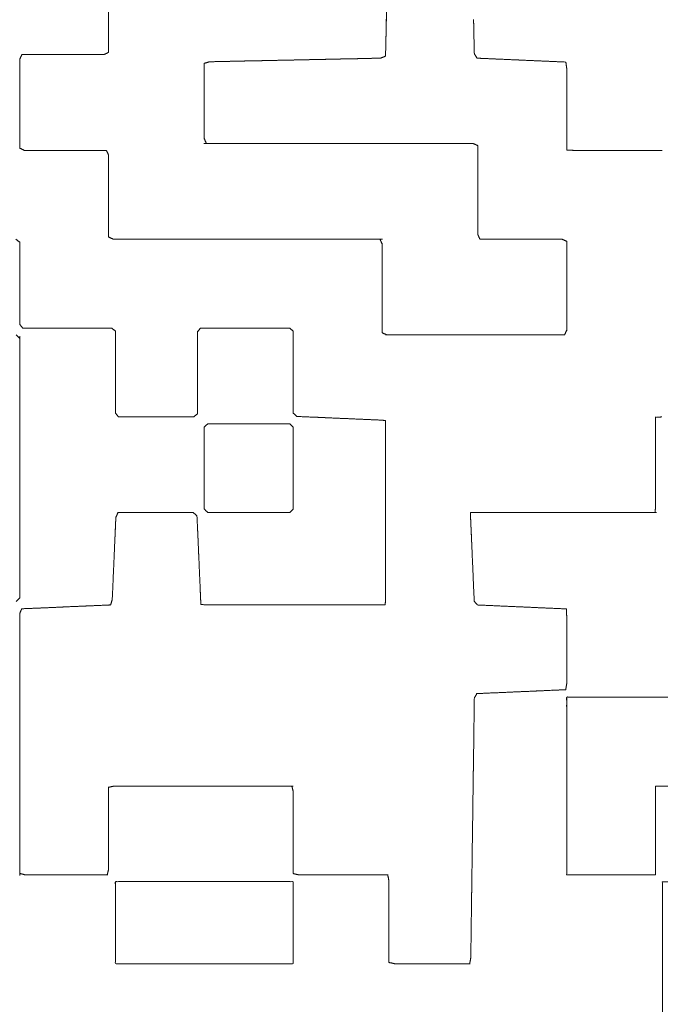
# Model space of a CAD drawing. Header units: millimetres. Extents: x 4 to 1188, y 1 to 840.
# Tile 42 of 123: x 412.309 to 413.11, y 273.614 to 274.846. Entities that reach past the tile are written whole.
import ezdxf

# ---------------------------------------------------------------- set-up
doc = ezdxf.new("R2010")
doc.units = ezdxf.units.MM
doc.layers.add('1', color=7, linetype='Continuous', true_color=0xffffff)

msp = doc.modelspace()

# ---------------------------------------------------------------- linework, layer by layer
at = {"layer": '1', "color": 154, "linetype": 'Continuous', "lineweight": 13}
for points, knots in [([(412.4199, 274.8047), (412.4199, 275.3603), (412.4199, 275.3517), (412.4199, 275.3346), (412.4199, 275.3175), (412.4199, 275.3004), (412.4199, 275.2834), (412.4199, 275.2748), (412.4199, 275.2577), (412.4199, 275.2406), (412.4199, 275.2235), (412.4199, 275.2064), (412.4199, 275.1893), (412.4199, 275.1808), (412.4199, 275.1637), (412.4199, 275.1466), (412.4199, 275.1295), (412.4199, 275.1209), (412.4199, 275.1038), (412.4199, 275.0953), (412.4199, 275.0782), (412.4199, 275.0611), (412.4199, 275.0526), (412.4199, 275.0355), (412.4199, 275.0184), (412.4199, 275.0013), (412.4199, 274.9842), (412.4199, 274.9671), (412.4199, 274.95), (412.4199, 274.9329), (412.4199, 274.9243), (412.4199, 274.9072), (412.4199, 274.8987), (412.4199, 274.8816), (412.4199, 274.8645), (412.4199, 274.8474), (412.4199, 274.8303), (412.4199, 274.8132), (412.4199, 274.8047)], [0, 0, 0.5, 0.507692, 0.523077, 0.538462, 0.553846, 0.569231, 0.576923, 0.592308, 0.607692, 0.623077, 0.638462, 0.653846, 0.661539, 0.676923, 0.692308, 0.707692, 0.715385, 0.730769, 0.738462, 0.753846, 0.769231, 0.776923, 0.792308, 0.807692, 0.823077, 0.838461, 0.853846, 0.869231, 0.884615, 0.892308, 0.907692, 0.915385, 0.930769, 0.946154, 0.961538, 0.976923, 0.992308, 1, 1]), ([(412.7674, 274.8597), (412.7667, 274.8255), (412.767, 274.8426), (412.7674, 274.8597)], [0, 0, 0.5, 0.75, 1, 1]), ([(412.8767, 274.8199), (412.8771, 274.8028), (412.8763, 274.837), (412.8767, 274.8199), (412.8771, 274.8028)], [0, 0, 0.125, 0.625, 0.875, 1, 1]), ([(412.3088, 274.685), (412.3088, 274.7961), (412.3088, 274.779), (412.3088, 274.7619), (412.3088, 274.7448), (412.3088, 274.7277), (412.3088, 274.7106), (412.3088, 274.6935), (412.3088, 274.685)], [0, 0, 0.5, 0.576923, 0.653846, 0.730769, 0.807692, 0.884615, 0.961538, 1, 1]), ([(412.3287, 274.8019), (412.3116, 274.8019), (412.4142, 274.8019), (412.3971, 274.8019), (412.3886, 274.8019), (412.3715, 274.8019), (412.3544, 274.8019), (412.3458, 274.8019), (412.3287, 274.8019), (412.3116, 274.8019)], [0, 0, 0.041666, 0.541666, 0.625, 0.666666, 0.749999, 0.833332, 0.874999, 0.958333, 1, 1]), ([(412.7598, 274.7975), (412.7342, 274.7969), (412.7427, 274.7971), (412.7598, 274.7975)], [0, 0, 0.5, 0.666666, 1, 1]), ([(412.889, 274.7971), (412.8805, 274.7974), (412.8771, 274.8028)], [0, 0, 0.572715, 1, 1]), ([(412.889, 274.7971), (412.9317, 274.7952), (412.9402, 274.7948), (412.9573, 274.7941), (412.9744, 274.7933)], [0, 0, 0.500001, 0.6, 0.8, 1, 1]), ([(412.5547, 274.7931), (412.5462, 274.793), (412.5396, 274.7909)], [0, 0, 0.552863, 1, 1]), ([(412.5396, 274.7909), (412.5396, 274.6968), (412.5396, 274.7139), (412.5396, 274.731), (412.5396, 274.7481), (412.5396, 274.7567), (412.5396, 274.7738), (412.5396, 274.7909)], [0, 0, 0.5, 0.590909, 0.681818, 0.772727, 0.818181, 0.909091, 1, 1]), ([(412.6145, 274.7944), (412.5547, 274.7931), (412.5633, 274.7933), (412.5804, 274.7937), (412.5889, 274.7939), (412.606, 274.7942), (412.6145, 274.7944)], [0, 0, 0.5, 0.571429, 0.714286, 0.785714, 0.928571, 1, 1]), ([(412.6915, 274.796), (412.6402, 274.7949), (412.6573, 274.7953), (412.6658, 274.7955), (412.6829, 274.7958), (412.6915, 274.796)], [0, 0, 0.5, 0.666667, 0.75, 0.916667, 1, 1]), ([(412.7256, 274.7967), (412.7, 274.7962), (412.7171, 274.7966), (412.7256, 274.7967)], [0, 0, 0.5, 0.833333, 1, 1]), ([(412.9925, 274.6996), (412.9925, 274.6825), (412.9925, 274.785), (412.9925, 274.768), (412.9925, 274.7509), (412.9925, 274.7338), (412.9925, 274.7167), (412.9925, 274.6996), (412.9925, 274.6825)], [0, 0, 0.041666, 0.541666, 0.625, 0.708333, 0.791666, 0.875, 0.958333, 1, 1]), ([(412.8754, 274.6908), (412.8583, 274.6908), (412.8412, 274.6908), (412.8241, 274.6908), (412.8156, 274.6908), (412.7985, 274.6908), (412.7814, 274.6908), (412.7643, 274.6908), (412.7472, 274.6908), (412.7301, 274.6908), (412.713, 274.6908), (412.6959, 274.6908), (412.6788, 274.6908), (412.6703, 274.6908), (412.6532, 274.6908), (412.6361, 274.6908), (412.619, 274.6908), (412.6019, 274.6908), (412.5848, 274.6908), (412.5677, 274.6908), (412.5506, 274.6908), (412.5421, 274.6908), (412.8754, 274.6908)], [0, 0, 0.025641, 0.051282, 0.076923, 0.089744, 0.115385, 0.141026, 0.166667, 0.192308, 0.217949, 0.24359, 0.269231, 0.294872, 0.307692, 0.333333, 0.358974, 0.384615, 0.410256, 0.435897, 0.461539, 0.487179, 0.5, 1, 1]), ([(412.8814, 274.6882), (412.8814, 274.5771), (412.8814, 274.5942), (412.8814, 274.6113), (412.8814, 274.6284), (412.8814, 274.6455), (412.8814, 274.6626), (412.8814, 274.6797), (412.8814, 274.6882)], [0, 0, 0.5, 0.576923, 0.653847, 0.73077, 0.807693, 0.884616, 0.961539, 1, 1]), ([(412.4172, 274.6822), (412.3146, 274.6822), (412.3232, 274.6822), (412.3403, 274.6822), (412.3574, 274.6822), (412.3745, 274.6822), (412.383, 274.6822), (412.4001, 274.6822), (412.4172, 274.6822)], [0, 0, 0.5, 0.541667, 0.625, 0.708333, 0.791667, 0.833334, 0.916666, 1, 1]), ([(412.4199, 274.5909), (412.4199, 274.5738), (412.4199, 274.6764), (412.4199, 274.6593), (412.4199, 274.6422), (412.4199, 274.6251), (412.4199, 274.608), (412.4199, 274.5909), (412.4199, 274.5738)], [0, 0, 0.041667, 0.541667, 0.625, 0.708334, 0.791667, 0.875, 0.958333, 1, 1]), ([(413.1119, 274.6822), (413.0008, 274.6822), (413.0094, 274.6822), (413.0265, 274.6822), (413.0436, 274.6822), (413.0607, 274.6822), (413.0778, 274.6822), (413.0949, 274.6822), (413.1119, 274.6822)], [0, 0, 0.5, 0.538461, 0.615384, 0.692308, 0.769231, 0.846155, 0.923076, 1, 1]), ([(412.3088, 274.5503), (412.3088, 274.5674), (412.3088, 274.4648), (412.3088, 274.4819), (412.3088, 274.499), (412.3088, 274.5161), (412.3088, 274.5332), (412.3088, 274.5503), (412.3088, 274.5674)], [0, 0, 0.041666, 0.541666, 0.625, 0.708333, 0.791667, 0.875, 0.958333, 1, 1]), ([(412.4258, 274.5711), (412.4343, 274.5711), (412.4514, 274.5711), (412.4685, 274.5711), (412.477, 274.5711), (412.4941, 274.5711), (412.5027, 274.5711), (412.5198, 274.5711), (412.5283, 274.5711), (412.5454, 274.5711), (412.5625, 274.5711), (412.5796, 274.5711), (412.5967, 274.5711), (412.6053, 274.5711), (412.6224, 274.5711), (412.6395, 274.5711), (412.648, 274.5711), (412.6651, 274.5711), (412.6736, 274.5711), (412.6907, 274.5711), (412.7078, 274.5711), (412.7164, 274.5711), (412.7335, 274.5711), (412.7506, 274.5711), (412.7591, 274.5711), (412.4258, 274.5711)], [0, 0, 0.012821, 0.038462, 0.064103, 0.076923, 0.102564, 0.115385, 0.141026, 0.153846, 0.179487, 0.205128, 0.230769, 0.25641, 0.269231, 0.294872, 0.320513, 0.333333, 0.358974, 0.371795, 0.397436, 0.423077, 0.435897, 0.461538, 0.487179, 0.5, 1, 1]), ([(412.7618, 274.4541), (412.7618, 274.5652), (412.7618, 274.5567), (412.7618, 274.5396), (412.7618, 274.5225), (412.7618, 274.5054), (412.7618, 274.4883), (412.7618, 274.4712), (412.7618, 274.4541)], [0, 0, 0.5, 0.538462, 0.615385, 0.692308, 0.769231, 0.846154, 0.923077, 1, 1]), ([(412.884, 274.5711), (412.9866, 274.5711), (412.9695, 274.5711), (412.9524, 274.5711), (412.9353, 274.5711), (412.9182, 274.5711), (412.9011, 274.5711), (412.884, 274.5711)], [0, 0, 0.5, 0.583334, 0.666667, 0.750001, 0.833333, 0.916666, 1, 1]), ([(412.9925, 274.5685), (412.9925, 274.4574), (412.9925, 274.466), (412.9925, 274.4831), (412.9925, 274.5001), (412.9925, 274.5087), (412.9925, 274.5258), (412.9925, 274.5429), (412.9925, 274.56), (412.9925, 274.5685)], [0, 0, 0.5, 0.538461, 0.615384, 0.692307, 0.730769, 0.807692, 0.884615, 0.961538, 1, 1]), ([(412.3088, 274.1224), (412.3088, 274.4472), (412.3088, 274.4301), (412.3088, 274.413), (412.3088, 274.3959), (412.3088, 274.3788), (412.3088, 274.3617), (412.3088, 274.3446), (412.3088, 274.3361), (412.3088, 274.319), (412.3088, 274.3104), (412.3088, 274.2934), (412.3088, 274.2848), (412.3088, 274.2677), (412.3088, 274.2506), (412.3088, 274.2335), (412.3088, 274.2164), (412.3088, 274.1993), (412.3088, 274.1823), (412.3088, 274.1652), (412.3088, 274.1566), (412.3088, 274.1395), (412.3088, 274.1224)], [0, 0, 0.5, 0.526316, 0.552632, 0.578947, 0.605263, 0.631579, 0.657895, 0.671053, 0.697368, 0.710526, 0.736842, 0.75, 0.776316, 0.802632, 0.828947, 0.855263, 0.881579, 0.907895, 0.93421, 0.947368, 0.973684, 1, 1]), ([(412.3126, 274.46), (412.4237, 274.46), (412.4066, 274.46), (412.3981, 274.46), (412.381, 274.46), (412.3639, 274.46), (412.3468, 274.46), (412.3382, 274.46), (412.3211, 274.46), (412.3126, 274.46)], [0, 0, 0.5, 0.576923, 0.615384, 0.692308, 0.76923, 0.846154, 0.884616, 0.961538, 1, 1]), ([(412.4285, 274.4392), (412.4285, 274.4562), (412.4285, 274.3537), (412.4285, 274.3708), (412.4285, 274.3879), (412.4285, 274.3964), (412.4285, 274.4135), (412.4285, 274.4306), (412.4285, 274.4392), (412.4285, 274.4562)], [0, 0, 0.041666, 0.541666, 0.625, 0.708333, 0.75, 0.833333, 0.916667, 0.958333, 1, 1]), ([(412.531, 274.3527), (412.531, 274.4553), (412.531, 274.4382), (412.531, 274.4296), (412.531, 274.4125), (412.531, 274.404), (412.531, 274.3869), (412.531, 274.3698), (412.531, 274.3527)], [0, 0, 0.5, 0.583333, 0.625, 0.708333, 0.75, 0.833333, 0.916667, 1, 1]), ([(412.5349, 274.46), (412.646, 274.46), (412.6289, 274.46), (412.6118, 274.46), (412.6033, 274.46), (412.5862, 274.46), (412.5776, 274.46), (412.5605, 274.46), (412.552, 274.46), (412.5349, 274.46)], [0, 0, 0.5, 0.576923, 0.653846, 0.692308, 0.769231, 0.807693, 0.884616, 0.923077, 1, 1]), ([(412.6507, 274.4391), (412.6507, 274.4562), (412.6507, 274.3536), (412.6507, 274.3707), (412.6507, 274.3878), (412.6507, 274.4049), (412.6507, 274.422), (412.6507, 274.4391), (412.6507, 274.4562)], [0, 0, 0.041666, 0.541666, 0.625, 0.708333, 0.791666, 0.875, 0.958333, 1, 1]), ([(412.9899, 274.4515), (412.7677, 274.4515), (412.7848, 274.4515), (412.8019, 274.4515), (412.819, 274.4515), (412.8275, 274.4515), (412.8446, 274.4515), (412.8617, 274.4515), (412.8703, 274.4515), (412.8874, 274.4515), (412.9045, 274.4515), (412.9216, 274.4515), (412.9301, 274.4515), (412.9472, 274.4515), (412.9643, 274.4515), (412.9728, 274.4515), (412.9899, 274.4515)], [0, 0, 0.5, 0.538462, 0.576923, 0.615385, 0.634615, 0.673077, 0.711539, 0.730769, 0.769231, 0.807692, 0.846154, 0.865384, 0.903846, 0.942308, 0.961538, 1, 1]), ([(412.4323, 274.3489), (412.5263, 274.3489), (412.5178, 274.3489), (412.5007, 274.3489), (412.4836, 274.3489), (412.475, 274.3489), (412.4579, 274.3489), (412.4408, 274.3489), (412.4323, 274.3489)], [0, 0, 0.5, 0.545455, 0.636364, 0.727273, 0.772727, 0.863637, 0.954546, 1, 1]), ([(412.681, 274.3484), (412.7066, 274.3472), (412.6895, 274.348), (412.681, 274.3484)], [0, 0, 0.5, 0.833333, 1, 1]), ([(412.7066, 274.3472), (412.7151, 274.3469), (412.7322, 274.3461)], [0, 0, 0.333335, 1, 1]), ([(412.7322, 274.3461), (412.7578, 274.345), (412.7493, 274.3454), (412.7322, 274.3461)], [0, 0, 0.5, 0.666667, 1, 1]), ([(412.7661, 274.3273), (412.7661, 274.3444), (412.7661, 274.1221), (412.7661, 274.1307), (412.7661, 274.1478), (412.7661, 274.1649), (412.7661, 274.1819), (412.7661, 274.199), (412.7661, 274.2161), (412.7661, 274.2332), (412.7661, 274.2418), (412.7661, 274.2589), (412.7661, 274.276), (412.7661, 274.2931), (412.7661, 274.3016), (412.7661, 274.3187), (412.7661, 274.3273), (412.7661, 274.3444)], [0, 0, 0.019231, 0.519231, 0.538461, 0.576923, 0.615384, 0.653846, 0.692307, 0.730769, 0.76923, 0.788461, 0.826923, 0.865384, 0.903846, 0.923077, 0.961538, 0.980769, 1, 1]), ([(413.1036, 274.2372), (413.1036, 274.3483), (413.1036, 274.3312), (413.1036, 274.3141), (413.1036, 274.297), (413.1036, 274.2799), (413.1036, 274.2628), (413.1036, 274.2457), (413.1036, 274.2372)], [0, 0, 0.5, 0.576923, 0.653846, 0.730769, 0.807692, 0.884615, 0.961539, 1, 1]), ([(412.5396, 274.3361), (412.5396, 274.3275), (412.5396, 274.3105), (412.5396, 274.2934), (412.5396, 274.2763), (412.5396, 274.2592), (412.5396, 274.2421), (412.5396, 274.2335), (412.5439, 274.2293), (412.5524, 274.2293), (412.5695, 274.2293), (412.5866, 274.2293), (412.6037, 274.2293), (412.6122, 274.2293), (412.6293, 274.2293), (412.6464, 274.2293), (412.6507, 274.2335), (412.6507, 274.2421), (412.6507, 274.2592), (412.6507, 274.2763), (412.6507, 274.2934), (412.6507, 274.3105), (412.6507, 274.3275), (412.6507, 274.3361), (412.6464, 274.3404), (412.6293, 274.3404), (412.6208, 274.3404), (412.6037, 274.3404), (412.5866, 274.3404), (412.5781, 274.3404), (412.561, 274.3404), (412.5439, 274.3404), (412.5396, 274.3361)], [0, 0, 0.019674, 0.059022, 0.09837, 0.137718, 0.177066, 0.216414, 0.236088, 0.25, 0.269674, 0.309022, 0.34837, 0.387718, 0.407392, 0.44674, 0.486088, 0.5, 0.519674, 0.559022, 0.59837, 0.637718, 0.677066, 0.716414, 0.736088, 0.75, 0.789348, 0.809022, 0.84837, 0.887718, 0.907392, 0.94674, 0.986088, 1, 1]), ([(412.429, 274.2231), (412.4275, 274.189), (412.4283, 274.2061), (412.429, 274.2231)], [0, 0, 0.5, 0.75, 1, 1]), ([(412.5257, 274.2293), (412.4317, 274.2293), (412.4488, 274.2293), (412.4659, 274.2293), (412.4744, 274.2293), (412.4915, 274.2293), (412.5086, 274.2293), (412.5257, 274.2293)], [0, 0, 0.5, 0.590909, 0.681818, 0.727273, 0.818182, 0.909091, 1, 1]), ([(412.8722, 274.2293), (413.103, 274.2293), (413.0859, 274.2293), (413.0688, 274.2293), (413.0517, 274.2293), (413.0346, 274.2293), (413.0261, 274.2293), (413.009, 274.2293), (412.9919, 274.2293), (412.9748, 274.2293), (412.9577, 274.2293), (412.9492, 274.2293), (412.9321, 274.2293), (412.915, 274.2293), (412.8979, 274.2293), (412.8808, 274.2293), (412.8722, 274.2293)], [0, 0, 0.5, 0.537037, 0.574074, 0.611111, 0.648148, 0.666666, 0.703704, 0.740741, 0.777778, 0.814815, 0.833334, 0.870371, 0.907407, 0.944445, 0.981482, 1, 1]), ([(412.874, 274.1867), (412.8725, 274.2208), (412.8732, 274.2037), (412.874, 274.1867)], [0, 0, 0.5, 0.75, 1, 1]), ([(412.5327, 274.174), (412.5316, 274.1997), (412.5323, 274.1826), (412.5327, 274.174)], [0, 0, 0.5, 0.833333, 1, 1]), ([(412.4275, 274.189), (412.4268, 274.1719), (412.426, 274.1548), (412.4253, 274.1377), (412.4245, 274.1207), (412.4225, 274.1138), (412.4139, 274.1134), (412.3968, 274.1127), (412.3883, 274.1123), (412.3712, 274.1116), (412.3627, 274.1112)], [0, 0, 0.126284, 0.252567, 0.37885, 0.505134, 0.558009, 0.621151, 0.747433, 0.810575, 0.936858, 1, 1]), ([(412.874, 274.1867), (412.8747, 274.1696), (412.8755, 274.1525), (412.8758, 274.144)], [0, 0, 0.400003, 0.799999, 1, 1]), ([(412.5327, 274.174), (412.5331, 274.1655), (412.5338, 274.1484), (412.5342, 274.1399)], [0, 0, 0.250001, 0.749998, 1, 1]), ([(412.5342, 274.1399), (412.5349, 274.1228), (412.5342, 274.1399), (412.5349, 274.1228)], [0, 0, 0.25, 0.75, 1, 1]), ([(412.877, 274.1183), (412.8758, 274.144), (412.8762, 274.1354), (412.877, 274.1183)], [0, 0, 0.5, 0.666667, 1, 1]), ([(412.5349, 274.1228), (412.5353, 274.1143), (412.5435, 274.1139)], [0, 0, 0.510217, 1, 1]), ([(412.3627, 274.1112), (412.3114, 274.109), (412.3285, 274.1097), (412.3456, 274.1104), (412.3627, 274.1112)], [0, 0, 0.5, 0.666667, 0.833333, 1, 1]), ([(412.7657, 274.1139), (412.5435, 274.1139), (412.552, 274.1139), (412.5691, 274.1139), (412.5862, 274.1139), (412.6033, 274.1139), (412.6204, 274.1139), (412.6375, 274.1139), (412.6461, 274.1139), (412.6632, 274.1139), (412.6803, 274.1139), (412.6974, 274.1139), (412.7145, 274.1139), (412.7316, 274.1139), (412.7486, 274.1139), (412.7657, 274.1139)], [0, 0, 0.5, 0.519231, 0.557693, 0.596154, 0.634615, 0.673077, 0.711539, 0.730769, 0.769231, 0.807692, 0.846154, 0.884615, 0.923077, 0.961538, 1, 1]), ([(412.877, 274.1183), (412.8812, 274.1137), (412.8983, 274.113), (412.9154, 274.1122), (412.9325, 274.1115), (412.941, 274.1111), (412.9581, 274.1103)], [0, 0, 0.075787, 0.281168, 0.486551, 0.691932, 0.79462, 1, 1]), ([(412.9925, 274.1006), (412.9923, 274.1088), (412.9752, 274.1096)], [0, 0, 0.32639, 1, 1]), ([(412.3088, 274.1029), (412.3088, 273.7781), (412.3088, 273.7952), (412.3088, 273.8123), (412.3088, 273.8294), (412.3088, 273.8465), (412.3088, 273.855), (412.3088, 273.8721), (412.3088, 273.8892), (412.3088, 273.9063), (412.3088, 273.9148), (412.3088, 273.9319), (412.3088, 273.949), (412.3088, 273.9661), (412.3088, 273.9832), (412.3088, 274.0003), (412.3088, 274.0089), (412.3088, 274.026), (412.3088, 274.0345), (412.3088, 274.0516), (412.3088, 274.0687), (412.3088, 274.0858), (412.3088, 274.1029)], [0, 0, 0.5, 0.526316, 0.552632, 0.578947, 0.605263, 0.618421, 0.644737, 0.671053, 0.697368, 0.710526, 0.736842, 0.763158, 0.789474, 0.815789, 0.842105, 0.855263, 0.881579, 0.894737, 0.921053, 0.947368, 0.973684, 1, 1]), ([(412.9925, 274.0151), (412.9925, 274.1006), (412.9925, 274.092), (412.9925, 274.0749), (412.9925, 274.0578), (412.9925, 274.0407), (412.9925, 274.0236), (412.9925, 274.0151)], [0, 0, 0.5, 0.549999, 0.649999, 0.75, 0.849999, 0.95, 1, 1]), ([(413.9023, 273.4494), (413.9, 273.5606), (413.8998, 273.5692), (413.8994, 273.5863), (413.8991, 273.6034), (413.8987, 273.6205), (413.8985, 273.629), (413.8982, 273.6461), (413.898, 273.6547), (413.8914, 273.6567), (413.8743, 273.6567), (413.8572, 273.6567), (413.8401, 273.6567), (413.8229, 273.6567), (413.8144, 273.6567), (413.7973, 273.6567), (413.7802, 273.6567), (413.7631, 273.6567), (413.746, 273.6567), (413.7288, 273.6567), (413.7117, 273.6567), (413.6946, 273.6567), (413.6775, 273.6567), (413.6762, 273.6639), (413.6762, 273.681), (413.6762, 273.6982), (413.6762, 273.7153), (413.6762, 273.7324), (413.6762, 273.7495), (413.6762, 273.7666), (413.6762, 273.7751), (413.6836, 273.7763), (413.6922, 273.7763), (413.7093, 273.7763), (413.7264, 273.7763), (413.7435, 273.7763), (413.7606, 273.7763), (413.7777, 273.7763), (413.7863, 273.7763), (413.7873, 273.7838), (413.7873, 273.7923), (413.7873, 273.8095), (413.7873, 273.818), (413.7873, 273.8351), (413.7873, 273.8522), (413.7873, 273.8693), (413.7873, 273.8864), (413.7798, 273.8874), (413.7626, 273.8874), (413.7455, 273.8874), (413.737, 273.8874), (413.7199, 273.8874), (413.7028, 273.8874), (413.6942, 273.8874), (413.6771, 273.8874), (413.6762, 273.8951), (413.6762, 273.9037), (413.6762, 273.9208), (413.6762, 273.9293), (413.6762, 273.9464), (413.6762, 273.9635), (413.6762, 273.9806), (413.6762, 273.9977), (413.6685, 273.9985), (413.6599, 273.9985), (413.6428, 273.9985), (413.6342, 273.9985), (413.6171, 273.9985), (413.6, 273.9985), (413.5829, 273.9985), (413.5658, 273.9985), (413.5651, 273.9906), (413.5651, 273.9735), (413.5651, 273.9564), (413.5651, 273.9393), (413.5651, 273.9307), (413.5651, 273.9136), (413.5651, 273.9051), (413.5651, 273.888), (413.5571, 273.8874), (413.5486, 273.8874), (413.5315, 273.8874), (413.5229, 273.8874), (413.5058, 273.8874), (413.4973, 273.8874), (413.4802, 273.8874), (413.4716, 273.8874), (413.4545, 273.8874), (413.454, 273.8793), (413.454, 273.8708), (413.454, 273.8537), (413.454, 273.8451), (413.454, 273.828), (413.454, 273.8109), (413.454, 273.7938), (413.454, 273.7852), (413.454, 273.7681), (413.454, 273.7596), (413.454, 273.7425), (413.454, 273.7253), (413.454, 273.7082), (413.454, 273.6911), (413.454, 273.674), (413.454, 273.6569), (413.4457, 273.6567), (413.4372, 273.6567), (413.4201, 273.6567), (413.403, 273.6567), (413.3859, 273.6567), (413.3687, 273.6567), (413.3516, 273.6567), (413.3345, 273.6567), (413.326, 273.6567), (413.3089, 273.6567), (413.2918, 273.6567), (413.2832, 273.6567), (413.2661, 273.6567), (413.249, 273.6567), (413.2319, 273.6567), (413.2148, 273.6567), (413.2147, 273.6652), (413.2147, 273.6823), (413.2147, 273.6994), (413.2147, 273.7165), (413.2147, 273.7336), (413.2147, 273.7507), (413.2147, 273.7593), (413.2147, 273.7678), (413.1976, 273.7678), (413.1805, 273.7678), (413.1719, 273.7678), (413.1548, 273.7678), (413.1377, 273.7678), (413.1206, 273.7678), (413.1122, 273.7676), (413.1122, 273.7505), (413.1122, 273.7334), (413.1122, 273.7163), (413.1122, 273.6992), (413.1122, 273.6821), (413.1122, 273.665), (413.1122, 273.6478), (413.1122, 273.6307), (413.1122, 273.6136), (413.1122, 273.6051), (413.1122, 273.588), (413.1122, 273.5794), (413.1122, 273.5623), (413.1122, 273.5537), (413.1126, 273.5456), (413.1297, 273.5456), (413.1382, 273.5456), (413.1553, 273.5456), (413.1724, 273.5456), (413.1895, 273.5456), (413.2067, 273.5456), (413.2152, 273.5456), (413.2233, 273.5451), (413.2233, 273.528), (413.2233, 273.5109), (413.2233, 273.4938), (413.2233, 273.4767), (413.2233, 273.4596), (413.2233, 273.4424), (413.2233, 273.4339), (413.2233, 273.4168), (413.2233, 273.3997), (413.2233, 273.3826), (413.2233, 273.3655), (413.2233, 273.3484), (413.2233, 273.3312), (413.2233, 273.3227), (413.2226, 273.3148), (413.2055, 273.3148), (413.1969, 273.3148), (413.1798, 273.3148), (413.1627, 273.3148), (413.1542, 273.3148), (413.1371, 273.3148), (413.12, 273.3148), (413.1029, 273.3148), (413.0857, 273.3148), (413.0686, 273.3148), (413.0601, 273.3148), (413.043, 273.3148), (413.0344, 273.3148), (413.0173, 273.3148), (413.0002, 273.3148), (412.9925, 273.3157), (412.9925, 273.3328), (412.9925, 273.3499), (412.9925, 273.367), (412.9925, 273.3841), (412.9925, 273.4013), (412.9925, 273.4098), (412.9925, 273.4269), (412.9925, 273.444), (412.9925, 273.4611), (412.9925, 273.4782), (412.9925, 273.4953), (412.9925, 273.5125), (412.9925, 273.5296), (412.9925, 273.5381), (412.9914, 273.5456), (412.9829, 273.5456), (412.9658, 273.5456), (412.9487, 273.5456), (412.9401, 273.5456), (412.923, 273.5456), (412.9059, 273.5456), (412.8888, 273.5456), (412.8717, 273.5456), (412.8631, 273.5456), (412.846, 273.5456), (412.8289, 273.5456), (412.8118, 273.5456), (412.7947, 273.5456), (412.7861, 273.5456), (412.769, 273.5456), (412.7519, 273.5456), (412.7348, 273.5456), (412.7263, 273.5456), (412.7092, 273.5456), (412.692, 273.5456), (412.6749, 273.5456), (412.6578, 273.5456), (412.6507, 273.5441), (412.6507, 273.527), (412.6507, 273.5185), (412.6507, 273.5014), (412.6507, 273.4843), (412.6507, 273.4757), (412.6507, 273.4586), (412.6507, 273.4415), (412.6522, 273.4345), (412.6608, 273.4345), (412.6779, 273.4345), (412.695, 273.4345), (412.7121, 273.4345), (412.7206, 273.4345), (412.7378, 273.4345), (412.7549, 273.4345), (412.7634, 273.4345), (412.7703, 273.4328), (412.7703, 273.4157), (412.7703, 273.3986), (412.7703, 273.3815), (412.7703, 273.3644), (412.7703, 273.3473), (412.7703, 273.3387), (412.7703, 273.3216), (412.7686, 273.3148), (412.7515, 273.3148), (412.7344, 273.3148), (412.7258, 273.3148), (412.7087, 273.3148), (412.6916, 273.3148), (412.6831, 273.3148), (412.666, 273.3148), (412.6574, 273.3148), (412.6507, 273.3167), (412.6507, 273.3338), (412.6507, 273.3509), (412.6507, 273.368), (412.6507, 273.3765), (412.6507, 273.3937), (412.6507, 273.4108), (412.6507, 273.4193), (412.6487, 273.4259), (412.6402, 273.4259), (412.6231, 273.4259), (412.606, 273.4259), (412.5889, 273.4259), (412.5718, 273.4259), (412.5546, 273.4259), (412.5375, 273.4259), (412.5204, 273.4259), (412.5033, 273.4259), (412.4862, 273.4259), (412.4691, 273.4259), (412.452, 273.4259), (412.4349, 273.4259), (412.4285, 273.4238), (412.4285, 273.4067), (412.4285, 273.3895), (412.4285, 273.3724), (412.4285, 273.3639), (412.4285, 273.3468), (412.4285, 273.3297), (412.4307, 273.3234), (412.4478, 273.3234), (412.4564, 273.3234), (412.4735, 273.3234), (412.4821, 273.3234), (412.4992, 273.3234), (412.5163, 273.3234), (412.5334, 273.3234), (412.5396, 273.321), (412.5396, 273.3039), (412.5396, 273.2868), (412.5396, 273.2782), (412.5396, 273.2611), (412.5396, 273.244), (412.5396, 273.2269), (412.5396, 273.2098), (412.5421, 273.2037), (412.5506, 273.2037), (412.5677, 273.2037), (412.5848, 273.2037), (412.5934, 273.2037), (412.6105, 273.2037), (412.6276, 273.2037), (412.6447, 273.2037), (412.6507, 273.2012), (412.6507, 273.1926), (412.6507, 273.1755), (412.6507, 273.1584), (412.6507, 273.1413), (412.6507, 273.1242), (412.6507, 273.1156), (412.6507, 273.0985), (412.6534, 273.0926), (412.6619, 273.0926), (412.679, 273.0926), (412.6961, 273.0926), (412.7047, 273.0926), (412.7218, 273.0926), (412.7389, 273.0926), (412.756, 273.0926), (412.7646, 273.0926), (412.7703, 273.0898), (412.7703, 273.0727), (412.7703, 273.0556), (412.7703, 273.0385), (412.7703, 273.0214), (412.7703, 273.0043), (412.7703, 272.9872), (412.7732, 272.9815), (412.7818, 272.9815), (412.7989, 272.9815), (412.816, 272.9815), (412.8331, 272.9815), (412.8502, 272.9815), (412.8673, 272.9815), (412.8729, 272.9845), (412.8729, 273.0016), (412.8729, 273.0101), (412.8729, 273.0273), (412.8729, 273.0358), (412.8729, 273.0529), (412.8729, 273.07), (412.8729, 273.0871), (412.876, 273.0926), (412.8845, 273.0926), (412.9016, 273.0926), (412.9187, 273.0926), (412.9273, 273.0926), (412.9444, 273.0926), (412.953, 273.0926), (412.9701, 273.0926), (412.9872, 273.0926), (412.9925, 273.0958), (412.9925, 273.1129), (412.9925, 273.13), (412.9925, 273.1471), (412.9925, 273.1642), (412.9925, 273.1813), (412.9925, 273.1984), (412.9958, 273.2037), (413.0129, 273.2037), (413.0215, 273.2037), (413.0386, 273.2037), (413.0557, 273.2037), (413.0728, 273.2037), (413.0899, 273.2037), (413.107, 273.2037), (413.1122, 273.2003), (413.1122, 273.1832), (413.1122, 273.1747), (413.1122, 273.1576), (413.1122, 273.1404), (413.1122, 273.1319), (413.1122, 273.1148), (413.1122, 273.0977), (413.1157, 273.0926), (413.1328, 273.0926), (413.1413, 273.0926), (413.1585, 273.0926), (413.1756, 273.0926), (413.1841, 273.0926), (413.2012, 273.0926), (413.2183, 273.0926), (413.2233, 273.089), (413.2233, 273.0805), (413.2233, 273.0634), (413.2233, 273.0462), (413.2233, 273.0291), (413.2233, 273.012), (413.2233, 273.0035), (413.2233, 272.9864), (413.227, 272.9815), (413.2355, 272.9815), (413.2527, 272.9815), (413.2612, 272.9815), (413.2783, 272.9815), (413.2954, 272.9815), (413.3125, 272.9815), (413.3296, 272.9815), (413.3344, 272.9853), (413.3344, 273.0024), (413.3344, 273.0195), (413.3344, 273.0366), (413.3344, 273.0537), (413.3344, 273.0709), (413.3344, 273.088), (413.3383, 273.0926), (413.3554, 273.0926), (413.3725, 273.0926), (413.3896, 273.0926), (413.4067, 273.0926), (413.4238, 273.0926), (413.4409, 273.0926), (413.4455, 273.0966), (413.4455, 273.1137), (413.4455, 273.1308), (413.4455, 273.1479), (413.4455, 273.1651), (413.4455, 273.1822), (413.4455, 273.1993), (413.4414, 273.2037), (413.4243, 273.2037), (413.4072, 273.2037), (413.3901, 273.2037), (413.373, 273.2037), (413.3558, 273.2037), (413.3387, 273.2037), (413.3344, 273.2079), (413.3344, 273.2165), (413.3344, 273.2336), (413.3344, 273.2507), (413.3344, 273.2678), (413.3344, 273.2849), (413.3344, 273.302), (413.3344, 273.3191), (413.3387, 273.3234), (413.3558, 273.3234), (413.3729, 273.3234), (413.39, 273.3234), (413.4071, 273.3234), (413.4157, 273.3234), (413.4328, 273.3234), (413.4499, 273.3234), (413.4585, 273.3234), (413.4756, 273.3234), (413.4927, 273.3234), (413.5098, 273.3234), (413.5183, 273.3234), (413.5355, 273.3234), (413.5526, 273.3234), (413.5566, 273.3279), (413.5566, 273.3364), (413.5566, 273.3535), (413.5566, 273.3707), (413.5566, 273.3878), (413.5566, 273.4049), (413.5566, 273.422), (413.552, 273.4259), (413.5349, 273.4259), (413.5178, 273.4259), (413.5007, 273.4259), (413.4835, 273.4259), (413.4664, 273.4259), (413.4493, 273.4259), (413.4455, 273.4306), (413.4455, 273.4392), (413.4455, 273.4563), (413.4455, 273.4734), (413.4455, 273.4905), (413.4455, 273.5076), (413.4455, 273.5247), (413.4455, 273.5418), (413.4503, 273.5456), (413.4674, 273.5456), (413.4845, 273.5456), (413.5016, 273.5456), (413.5102, 273.5456), (413.5273, 273.5456), (413.5444, 273.5456), (413.5615, 273.5456), (413.5786, 273.5456), (413.5957, 273.5456), (413.6128, 273.5456), (413.63, 273.5456), (413.6471, 273.5456), (413.6642, 273.5456), (413.6727, 273.5456), (413.6898, 273.5456), (413.7069, 273.5456), (413.724, 273.5456), (413.7412, 273.5456), (413.7583, 273.5456), (413.7754, 273.5456), (413.7925, 273.5456), (413.7965, 273.5412), (413.7957, 273.5241), (413.7954, 273.5156), (413.7946, 273.4985), (413.7942, 273.4899), (413.7935, 273.4728), (413.7927, 273.4557), (413.792, 273.4386), (413.7915, 273.4302), (413.783, 273.4298), (413.7659, 273.4291), (413.7488, 273.4283), (413.7317, 273.4276), (413.7146, 273.4268), (413.7061, 273.4264), (413.689, 273.4257), (413.6804, 273.4253), (413.6762, 273.4208), (413.6762, 273.4122), (413.6762, 273.3951), (413.6762, 273.378), (413.6762, 273.3609), (413.6762, 273.3438), (413.6762, 273.3267), (413.6815, 273.3234), (413.6986, 273.3234), (413.7157, 273.3234), (413.7328, 273.3234), (413.7499, 273.3234), (413.767, 273.3234), (413.7841, 273.3234), (413.8012, 273.3234), (413.8183, 273.3234), (413.8354, 273.3234), (413.8526, 273.3234), (413.8697, 273.3234), (413.8868, 273.3234), (413.9039, 273.3234), (413.921, 273.3234), (413.9381, 273.3234), (413.9466, 273.3234), (413.9638, 273.3234), (413.9809, 273.3234), (413.9894, 273.3234), (414.0065, 273.3234), (414.0151, 273.3234), (414.0181, 273.3289), (414.0181, 273.346), (414.0181, 273.3546), (414.0181, 273.3717), (414.0181, 273.3888), (414.0181, 273.4059), (414.0181, 273.423), (414.0117, 273.4254), (413.9946, 273.4262), (413.986, 273.4265), (413.9689, 273.4273), (413.9604, 273.4277), (413.9433, 273.4284), (413.9262, 273.4292), (413.9091, 273.4299), (413.9027, 273.4323), (413.9023, 273.4494), (413.9, 273.5606)], [0, 0, 0.00207, 0.003106, 0.005176, 0.007247, 0.009317, 0.010352, 0.012423, 0.013458, 0.014294, 0.016364, 0.018435, 0.020505, 0.022576, 0.023611, 0.025681, 0.027752, 0.029822, 0.031893, 0.033963, 0.036034, 0.038104, 0.040175, 0.041068, 0.043139, 0.045209, 0.04728, 0.04935, 0.051421, 0.053491, 0.054526, 0.055431, 0.056466, 0.058536, 0.060607, 0.062677, 0.064748, 0.066818, 0.067853, 0.068768, 0.069803, 0.071874, 0.072909, 0.07498, 0.07705, 0.079121, 0.081191, 0.082116, 0.084187, 0.086257, 0.087293, 0.089363, 0.091434, 0.092469, 0.094539, 0.095475, 0.096511, 0.098581, 0.099616, 0.101687, 0.103757, 0.105828, 0.107898, 0.108845, 0.10988, 0.111951, 0.112986, 0.115057, 0.117127, 0.119198, 0.121268, 0.122226, 0.124297, 0.126367, 0.128438, 0.129473, 0.131543, 0.132579, 0.134649, 0.135619, 0.136654, 0.138724, 0.13976, 0.14183, 0.142865, 0.144936, 0.145971, 0.148041, 0.149022, 0.150058, 0.152128, 0.153163, 0.155234, 0.157304, 0.159375, 0.16041, 0.162481, 0.163516, 0.165586, 0.167657, 0.169727, 0.171798, 0.173868, 0.175939, 0.176944, 0.177979, 0.18005, 0.18212, 0.184191, 0.186261, 0.188332, 0.190402, 0.191438, 0.193508, 0.195579, 0.196614, 0.198684, 0.200755, 0.202825, 0.204896, 0.205927, 0.207998, 0.210068, 0.212139, 0.214209, 0.21628, 0.217315, 0.218342, 0.220412, 0.222483, 0.223518, 0.225588, 0.227659, 0.229729, 0.230745, 0.232815, 0.234886, 0.236956, 0.239027, 0.241097, 0.243168, 0.245238, 0.247309, 0.249379, 0.250414, 0.252485, 0.25352, 0.255591, 0.256626, 0.257617, 0.259688, 0.260723, 0.262794, 0.264864, 0.266935, 0.269005, 0.27004, 0.27102, 0.273091, 0.275161, 0.277232, 0.279302, 0.281373, 0.283443, 0.284478, 0.286549, 0.288619, 0.29069, 0.29276, 0.294831, 0.296901, 0.297937, 0.298893, 0.300963, 0.301999, 0.304069, 0.30614, 0.307175, 0.309245, 0.311316, 0.313386, 0.315457, 0.317527, 0.318562, 0.320633, 0.321668, 0.323739, 0.325809, 0.326743, 0.328813, 0.330884, 0.332954, 0.335024, 0.337095, 0.33813, 0.340201, 0.342271, 0.344342, 0.346412, 0.348483, 0.350553, 0.352624, 0.353659, 0.35457, 0.355605, 0.357676, 0.359746, 0.360782, 0.362852, 0.364923, 0.366993, 0.369064, 0.370099, 0.372169, 0.37424, 0.37631, 0.378381, 0.379416, 0.381487, 0.383557, 0.385627, 0.386663, 0.388733, 0.390804, 0.392874, 0.394945, 0.395825, 0.397896, 0.398931, 0.401001, 0.403072, 0.404107, 0.406178, 0.408248, 0.409119, 0.410154, 0.412225, 0.414295, 0.416366, 0.417401, 0.419471, 0.421542, 0.422577, 0.423438, 0.425508, 0.427579, 0.429649, 0.43172, 0.43379, 0.434826, 0.436896, 0.437747, 0.439818, 0.441888, 0.442923, 0.444994, 0.447064, 0.4481, 0.45017, 0.451205, 0.452047, 0.454118, 0.456188, 0.458258, 0.459294, 0.461364, 0.463435, 0.46447, 0.465303, 0.466338, 0.468409, 0.470479, 0.47255, 0.47462, 0.476691, 0.478761, 0.480832, 0.482902, 0.484973, 0.487043, 0.489114, 0.491184, 0.492001, 0.494072, 0.496142, 0.498213, 0.499248, 0.501319, 0.503389, 0.504199, 0.50627, 0.507305, 0.509375, 0.510411, 0.512481, 0.514552, 0.516622, 0.517425, 0.519495, 0.521566, 0.522601, 0.524672, 0.526742, 0.528813, 0.530883, 0.531678, 0.532714, 0.534784, 0.536855, 0.53789, 0.53996, 0.542031, 0.544101, 0.54489, 0.545925, 0.547996, 0.550066, 0.552137, 0.554207, 0.555242, 0.557313, 0.558095, 0.55913, 0.561201, 0.563271, 0.564307, 0.566377, 0.568448, 0.570518, 0.571553, 0.572329, 0.5744, 0.57647, 0.578541, 0.580611, 0.582682, 0.584752, 0.585523, 0.586558, 0.588628, 0.590699, 0.592769, 0.59484, 0.59691, 0.597676, 0.599746, 0.600781, 0.602852, 0.603887, 0.605958, 0.608028, 0.610099, 0.610859, 0.611894, 0.613965, 0.616035, 0.617071, 0.619141, 0.620176, 0.622247, 0.624317, 0.625073, 0.627143, 0.629214, 0.631284, 0.633355, 0.635425, 0.637496, 0.638247, 0.640318, 0.641353, 0.643424, 0.645494, 0.647565, 0.649635, 0.651706, 0.652453, 0.654524, 0.655559, 0.657629, 0.6597, 0.660735, 0.662805, 0.664876, 0.66562, 0.667691, 0.668726, 0.670796, 0.672867, 0.673902, 0.675973, 0.678043, 0.678784, 0.679819, 0.68189, 0.68396, 0.686031, 0.688101, 0.689137, 0.691207, 0.691946, 0.692981, 0.695052, 0.696087, 0.698157, 0.700228, 0.702298, 0.704369, 0.705105, 0.707176, 0.709246, 0.711317, 0.713387, 0.715458, 0.717528, 0.718263, 0.720334, 0.722404, 0.724475, 0.726545, 0.728615, 0.730686, 0.73142, 0.73349, 0.73556, 0.737631, 0.739701, 0.741772, 0.743842, 0.744575, 0.746645, 0.748716, 0.750786, 0.752857, 0.754927, 0.756998, 0.75773, 0.758765, 0.760836, 0.762906, 0.764977, 0.767047, 0.769118, 0.771188, 0.77192, 0.773991, 0.776061, 0.778132, 0.780202, 0.781237, 0.783308, 0.785378, 0.786414, 0.788484, 0.790555, 0.792625, 0.79366, 0.795731, 0.797801, 0.798535, 0.79957, 0.80164, 0.803711, 0.805781, 0.807852, 0.809922, 0.810657, 0.812727, 0.814797, 0.816868, 0.818938, 0.821009, 0.823079, 0.823815, 0.824851, 0.826921, 0.828992, 0.831062, 0.833133, 0.835203, 0.837273, 0.838012, 0.840082, 0.842153, 0.844223, 0.845258, 0.847329, 0.849399, 0.85147, 0.85354, 0.855611, 0.857681, 0.859752, 0.861822, 0.863893, 0.864928, 0.866998, 0.869069, 0.871139, 0.87321, 0.87528, 0.877351, 0.879421, 0.880137, 0.882208, 0.883243, 0.885313, 0.886349, 0.888419, 0.89049, 0.89256, 0.893586, 0.894621, 0.896691, 0.898762, 0.900832, 0.902903, 0.903938, 0.906009, 0.907044, 0.907792, 0.908827, 0.910898, 0.912968, 0.915039, 0.917109, 0.91918, 0.91993, 0.922, 0.924071, 0.926141, 0.928212, 0.930282, 0.932353, 0.934423, 0.936494, 0.938564, 0.940634, 0.942705, 0.944775, 0.946846, 0.948916, 0.950987, 0.952022, 0.954093, 0.956163, 0.957198, 0.959269, 0.960304, 0.961068, 0.963138, 0.964173, 0.966244, 0.968314, 0.970385, 0.972455, 0.973285, 0.975355, 0.97639, 0.978461, 0.979496, 0.981566, 0.983637, 0.985707, 0.986542, 0.988612, 1, 1]), ([(412.8769, 273.9802), (412.8771, 273.9973), (412.8802, 274.0029), (412.8973, 274.0037), (412.9144, 274.0044), (412.9315, 274.0052), (412.9485, 274.0059)], [0, 0, 0.186024, 0.256011, 0.442037, 0.628063, 0.814084, 1, 1]), ([(412.9656, 274.0067), (412.9486, 274.0059), (412.9656, 274.0067), (412.9486, 274.0059)], [0, 0, 0.249999, 0.749999, 1, 1]), ([(412.9925, 273.9985), (412.9925, 273.9814), (412.9925, 273.9729), (412.9925, 273.9558), (412.9925, 273.9387), (412.9925, 273.9301), (412.9925, 273.9131), (412.9925, 273.9045), (412.9925, 273.8874), (412.9925, 273.8703), (412.9925, 273.8532), (412.9925, 273.8361), (412.9925, 273.819), (412.9925, 273.802), (412.9925, 273.7849), (412.9925, 273.7763), (413.0096, 273.7763), (413.0267, 273.7763), (413.0438, 273.7763), (413.0609, 273.7763), (413.078, 273.7763), (413.0951, 273.7763), (413.1036, 273.7763), (413.1036, 273.7934), (413.1036, 273.8105), (413.1036, 273.819), (413.1036, 273.8361), (413.1036, 273.8532), (413.1036, 273.8618), (413.1036, 273.8789), (413.1036, 273.8874), (413.1122, 273.8874), (413.1293, 273.8874), (413.1464, 273.8874), (413.1549, 273.8874), (413.172, 273.8874), (413.1806, 273.8874), (413.1977, 273.8874), (413.2147, 273.8874), (413.2318, 273.8874), (413.2489, 273.8874), (413.2575, 273.8874), (413.2746, 273.8874), (413.2831, 273.8874), (413.3002, 273.8874), (413.3088, 273.8874), (413.3258, 273.8874), (413.3344, 273.8874), (413.3344, 273.896), (413.3344, 273.9131), (413.3344, 273.9301), (413.3344, 273.9472), (413.3344, 273.9643), (413.3344, 273.9814), (413.3344, 273.9985), (413.3258, 273.9985), (413.3088, 273.9985), (413.3002, 273.9985), (413.2831, 273.9985), (413.2746, 273.9985), (413.2575, 273.9985), (413.2404, 273.9985), (413.2233, 273.9985), (413.2062, 273.9985), (413.1977, 273.9985), (413.1806, 273.9985), (413.172, 273.9985), (413.1549, 273.9985), (413.1464, 273.9985), (413.1293, 273.9985), (413.1207, 273.9985), (413.1036, 273.9985), (413.0951, 273.9985), (413.078, 273.9985), (413.0695, 273.9985), (413.0524, 273.9985), (413.0438, 273.9985), (413.0267, 273.9985), (413.0182, 273.9985), (413.0011, 273.9985), (412.9925, 273.9985), (412.9925, 273.9814)], [0, 0, 0.007576, 0.015151, 0.030303, 0.045454, 0.05303, 0.068182, 0.075758, 0.090909, 0.10606, 0.121212, 0.136364, 0.151515, 0.166667, 0.181818, 0.189394, 0.204545, 0.219697, 0.234848, 0.25, 0.265152, 0.280303, 0.287879, 0.30303, 0.318182, 0.325758, 0.340909, 0.356061, 0.363636, 0.378788, 0.386364, 0.393939, 0.409091, 0.424242, 0.431818, 0.446969, 0.454545, 0.469697, 0.484848, 0.5, 0.515151, 0.522727, 0.537879, 0.545454, 0.560606, 0.568182, 0.583333, 0.590909, 0.598485, 0.613636, 0.628788, 0.643939, 0.659091, 0.674242, 0.689394, 0.69697, 0.712121, 0.719697, 0.734848, 0.742424, 0.757576, 0.772727, 0.787879, 0.80303, 0.810606, 0.825757, 0.833333, 0.848485, 0.856061, 0.871212, 0.878788, 0.893939, 0.901515, 0.916666, 0.924242, 0.939394, 0.94697, 0.962121, 0.969697, 0.984848, 0.992424, 1, 1]), ([(412.8766, 273.9631), (412.8764, 273.946), (412.8762, 273.9289)], [0, 0, 0.499999, 1, 1]), ([(412.4199, 273.7831), (412.4199, 273.8857), (412.4199, 273.8686), (412.4199, 273.8515), (412.4199, 273.843), (412.4199, 273.8259), (412.4199, 273.8088), (412.4199, 273.8002), (412.4199, 273.7831)], [0, 0, 0.5, 0.583333, 0.666667, 0.708333, 0.791667, 0.875, 0.916666, 1, 1]), ([(412.4268, 273.8874), (412.649, 273.8874), (412.6319, 273.8874), (412.6148, 273.8874), (412.5977, 273.8874), (412.5806, 273.8874), (412.5635, 273.8874), (412.5464, 273.8874), (412.5293, 273.8874), (412.5123, 273.8874), (412.4952, 273.8874), (412.4781, 273.8874), (412.461, 273.8874), (412.4524, 273.8874), (412.4353, 273.8874), (412.4268, 273.8874)], [0, 0, 0.5, 0.538462, 0.576923, 0.615385, 0.653846, 0.692308, 0.730769, 0.769231, 0.807692, 0.846154, 0.884615, 0.923077, 0.942307, 0.980769, 1, 1]), ([(412.8756, 273.8862), (412.8753, 273.8691), (412.8751, 273.852)], [0, 0, 0.500001, 1, 1]), ([(412.6507, 273.8634), (412.6507, 273.8805), (412.6507, 273.778), (412.6507, 273.7951), (412.6507, 273.8122), (412.6507, 273.8293), (412.6507, 273.8378), (412.6507, 273.8549), (412.6507, 273.8634), (412.6507, 273.8805)], [0, 0, 0.041667, 0.541667, 0.625001, 0.708333, 0.791667, 0.833334, 0.916666, 0.958333, 1, 1]), ([(412.8745, 273.8093), (412.8743, 273.7922), (412.874, 273.7751)], [0, 0, 0.5, 1, 1]), ([(412.3156, 273.7763), (412.4182, 273.7763), (412.4011, 273.7763), (412.384, 273.7763), (412.3755, 273.7763), (412.3584, 273.7763), (412.3413, 273.7763), (412.3242, 273.7763), (412.3156, 273.7763)], [0, 0, 0.5, 0.583334, 0.666667, 0.708334, 0.791667, 0.875, 0.958334, 1, 1]), ([(412.6576, 273.7763), (412.7687, 273.7763), (412.7516, 273.7763), (412.7345, 273.7763), (412.7174, 273.7763), (412.7003, 273.7763), (412.6918, 273.7763), (412.6747, 273.7763), (412.6576, 273.7763)], [0, 0, 0.5, 0.576923, 0.653846, 0.730769, 0.807692, 0.846154, 0.923077, 1, 1]), ([(412.4285, 273.7678), (412.4285, 273.7507), (412.4285, 273.7421), (412.4285, 273.725), (412.4285, 273.7079), (412.4285, 273.6909), (412.4285, 273.6823), (412.4285, 273.6652), (412.437, 273.6652), (412.4541, 273.6652), (412.4712, 273.6652), (412.4798, 273.6652), (412.4969, 273.6652), (412.5054, 273.6652), (412.5225, 273.6652), (412.5396, 273.6652), (412.5567, 273.6652), (412.5652, 273.6652), (412.5823, 273.6652), (412.5994, 273.6652), (412.608, 273.6652), (412.6251, 273.6652), (412.6336, 273.6652), (412.6507, 273.6652), (412.6507, 273.6738), (412.6507, 273.6909), (412.6507, 273.6994), (412.6507, 273.7165), (412.6507, 273.7336), (412.6507, 273.7507), (412.6507, 273.7678), (412.6336, 273.7678), (412.6251, 273.7678), (412.608, 273.7678), (412.5909, 273.7678), (412.5738, 273.7678), (412.5567, 273.7678), (412.5396, 273.7678), (412.5225, 273.7678), (412.5054, 273.7678), (412.4883, 273.7678), (412.4712, 273.7678), (412.4541, 273.7678), (412.437, 273.7678), (412.4285, 273.7678), (412.4285, 273.7507)], [0, 0, 0.013158, 0.026316, 0.052632, 0.078947, 0.105263, 0.118421, 0.144737, 0.157894, 0.18421, 0.210526, 0.223684, 0.25, 0.263158, 0.289474, 0.315789, 0.342105, 0.355263, 0.381579, 0.407895, 0.421053, 0.447368, 0.460526, 0.486842, 0.5, 0.526316, 0.539473, 0.565789, 0.592105, 0.618421, 0.644737, 0.671052, 0.68421, 0.710526, 0.736842, 0.763158, 0.789474, 0.81579, 0.842105, 0.868421, 0.894737, 0.921053, 0.947368, 0.973684, 0.986842, 1, 1]), ([(412.7703, 273.7523), (412.7703, 273.7694), (412.7703, 273.6668), (412.7703, 273.6839), (412.7703, 273.6925), (412.7703, 273.7096), (412.7703, 273.7267), (412.7703, 273.7352), (412.7703, 273.7523), (412.7703, 273.7694)], [0, 0, 0.041667, 0.541667, 0.625001, 0.666667, 0.75, 0.833334, 0.875001, 0.958333, 1, 1]), ([(412.8735, 273.7324), (412.8732, 273.7153), (412.873, 273.6982)], [0, 0, 0.5, 1, 1]), ([(412.8728, 273.6811), (412.8726, 273.6725), (412.8713, 273.6652)], [0, 0, 0.534872, 1, 1]), ([(412.7773, 273.6652), (412.8713, 273.6652), (412.8542, 273.6652), (412.8457, 273.6652), (412.8286, 273.6652), (412.8115, 273.6652), (412.7944, 273.6652), (412.7773, 273.6652)], [0, 0, 0.5, 0.59091, 0.636364, 0.727273, 0.818182, 0.909091, 1, 1])]:
    msp.add_open_spline(points, degree=1, knots=knots, dxfattribs=at)
for points in [[(412.8763, 274.837), (412.8762, 274.8456)], [(412.7667, 274.8255), (412.7665, 274.817)], [(412.7665, 274.817), (412.7661, 274.7999), (412.7665, 274.817)], [(412.3116, 274.8019), (412.3088, 274.7961)], [(412.4199, 274.8047), (412.4142, 274.8019)], [(412.7661, 274.7999), (412.7598, 274.7975)], [(412.889, 274.7971), (412.9061, 274.7963), (412.889, 274.7971)], [(412.6231, 274.7946), (412.6145, 274.7944)], [(412.6402, 274.7949), (412.6231, 274.7946)], [(412.6231, 274.7946), (412.6402, 274.7949)], [(412.6402, 274.7949), (412.6231, 274.7946)], [(412.7, 274.7962), (412.6915, 274.796)], [(412.6915, 274.796), (412.7, 274.7962)], [(412.7, 274.7962), (412.6915, 274.796)], [(412.7342, 274.7969), (412.7256, 274.7967)], [(412.9915, 274.7926), (412.9744, 274.7933), (412.9915, 274.7926)], [(412.9915, 274.7926), (412.9925, 274.785)], [(412.5396, 274.6968), (412.5421, 274.6908)], [(412.8754, 274.6908), (412.8814, 274.6882)], [(412.3088, 274.685), (412.3146, 274.6822)], [(412.4172, 274.6822), (412.4199, 274.6764)], [(412.9925, 274.6825), (413.0008, 274.6822)], [(412.8814, 274.5771), (412.884, 274.5711)], [(412.304, 274.5711), (412.3088, 274.5674)], [(412.4199, 274.5738), (412.4258, 274.5711)], [(412.7591, 274.5711), (412.7618, 274.5652)], [(412.9866, 274.5711), (412.9925, 274.5685)], [(412.3088, 274.4648), (412.3126, 274.46)], [(412.4237, 274.46), (412.4285, 274.4562)], [(412.5349, 274.46), (412.531, 274.4553)], [(412.646, 274.46), (412.6507, 274.4562)], [(412.7618, 274.4541), (412.7677, 274.4515)], [(412.9925, 274.4574), (412.9899, 274.4515)], [(412.3046, 274.4515), (412.3088, 274.4472)], [(412.4285, 274.3537), (412.4323, 274.3489)], [(412.531, 274.3527), (412.5263, 274.3489)], [(412.6507, 274.3536), (412.6553, 274.3495)], [(412.6553, 274.3495), (412.6724, 274.3487), (412.6553, 274.3495)], [(412.6724, 274.3487), (412.681, 274.3484)], [(412.7578, 274.345), (412.7661, 274.3444)], [(413.1116, 274.3489), (413.1036, 274.3483)], [(413.1036, 274.2372), (413.103, 274.2293)], [(412.4317, 274.2293), (412.429, 274.2231)], [(412.5304, 274.2253), (412.5257, 274.2293)], [(412.5312, 274.2082), (412.5304, 274.2253), (412.5312, 274.2082)], [(412.8722, 274.2293), (412.8725, 274.2208)], [(412.5316, 274.1997), (412.5312, 274.2082)], [(412.3088, 274.1224), (412.3046, 274.1182)], [(412.7661, 274.1221), (412.7657, 274.1139)], [(412.3114, 274.109), (412.3088, 274.1029)], [(412.9752, 274.1096), (412.9581, 274.1103), (412.9752, 274.1096)], [(412.9925, 274.0151), (412.9913, 274.0078)], [(412.9656, 274.0067), (412.9913, 274.0078)], [(412.9913, 274.0078), (412.9742, 274.007), (412.9913, 274.0078)], [(412.8766, 273.9631), (412.8769, 273.9802), (412.8766, 273.9631)], [(412.8759, 273.9118), (412.8762, 273.9289), (412.8759, 273.9118)], [(412.8759, 273.9118), (412.8758, 273.9033)], [(412.8756, 273.8862), (412.8758, 273.9033), (412.8756, 273.8862)], [(412.4268, 273.8874), (412.4199, 273.8857)], [(412.649, 273.8874), (412.6507, 273.8805)], [(412.8749, 273.8349), (412.8751, 273.852), (412.8749, 273.8349)], [(412.8745, 273.8093), (412.8747, 273.8264), (412.8745, 273.8093)], [(412.8749, 273.8349), (412.8747, 273.8264)], [(412.3088, 273.7781), (412.3156, 273.7763)], [(412.4199, 273.7831), (412.4182, 273.7763)], [(412.6507, 273.778), (412.6576, 273.7763)], [(412.7687, 273.7763), (412.7703, 273.7694)], [(412.8738, 273.758), (412.874, 273.7751), (412.8738, 273.758)], [(412.8738, 273.758), (412.8737, 273.7494)], [(412.8735, 273.7324), (412.8737, 273.7494), (412.8735, 273.7324)], [(412.8728, 273.6811), (412.873, 273.6982), (412.8728, 273.6811)], [(412.7703, 273.6668), (412.7773, 273.6652)]]:
    msp.add_open_spline(points, degree=1, dxfattribs=at)

doc.saveas('drawing.dxf')
